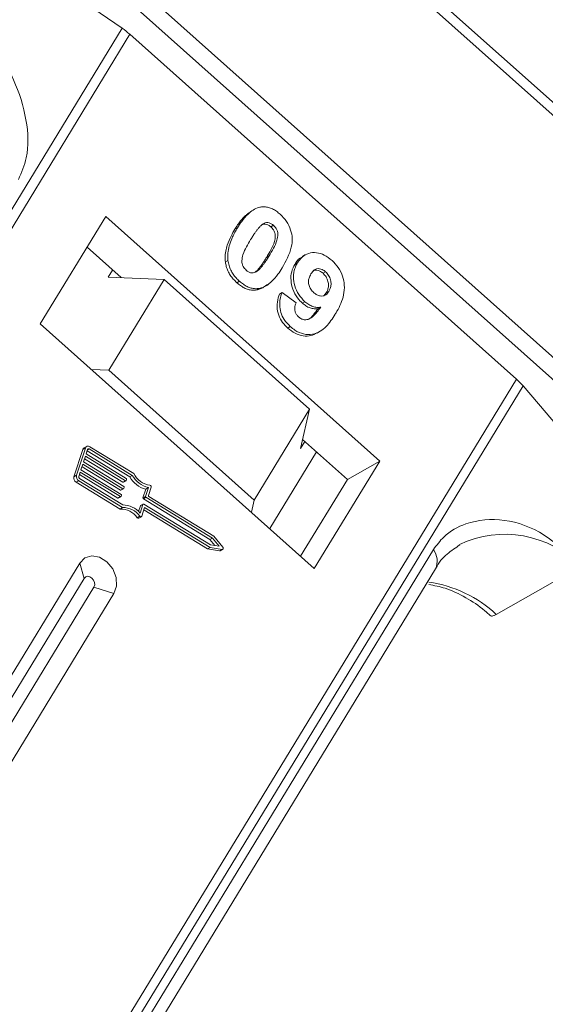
# Model space of a CAD drawing. Header units: millimetres. Extents: x 2098 to 3561, y 550 to 1583.
# Tile 39 of 84: x 2963 to 2983, y 1391 to 1428. Entities that reach past the tile are written whole.
import ezdxf

# ---------------------------------------------------------------- set-up
doc = ezdxf.new("R2010")
doc.units = ezdxf.units.MM

msp = doc.modelspace()

# ---------------------------------------------------------------- linework, layer by layer
at = {"color": 7, "linetype": 'Continuous', "lineweight": 15}
for p, q in [((2973.122, 1433.073), (2997.93, 1410.925)), ((2998.118, 1411.234), (2973.895, 1432.86)), ((2963.105, 1432.193), (2985.353, 1412.33)), ((2985.78, 1412.774), (2964.054, 1432.171)), ((2962.139, 1430.805), (2967.158, 1427.348)), ((2967.158, 1427.348), (2945.278, 1391.39)), ((2945.554, 1391.144), (2967.446, 1427.122)), ((2967.446, 1427.122), (2981.802, 1414.305)), ((2966.549, 1420.345), (2964.121, 1416.355)), ((2976.723, 1411.261), (2966.549, 1420.345)), ((2971.916, 1420.511), (2971.82, 1420.456)), ((2971.443, 1419.931), (2971.347, 1419.876)), ((2972.781, 1420.022), (2972.685, 1419.967)), ((2967.118, 1418.079), (2965.856, 1419.206)), ((2972.617, 1418.883), (2972.521, 1418.828)), ((2973.949, 1418.919), (2973.853, 1418.864)), ((2971.089, 1418.716), (2970.993, 1418.661)), ((2973.668, 1418.626), (2973.572, 1418.571)), ((2966.647, 1418.099), (2966.805, 1418.358)), ((2966.647, 1418.099), (2968.715, 1418.011)), ((2974.62, 1418.24), (2974.716, 1418.295)), ((2968.715, 1418.011), (2966.66, 1414.635)), ((2974.12, 1413.185), (2968.715, 1418.011)), ((2971.517, 1417.944), (2971.421, 1417.889)), ((2972.533, 1417.808), (2972.629, 1417.863)), ((2972.249, 1417.676), (2972.153, 1417.621)), ((2973.097, 1417.523), (2973.001, 1417.468)), ((2973.097, 1417.523), (2973.618, 1417.137)), ((2974.739, 1417.512), (2974.647, 1417.406)), ((2974.835, 1417.567), (2974.739, 1417.512)), ((2973.949, 1417.182), (2973.853, 1417.127)), ((2974.534, 1416.977), (2974.438, 1416.922)), ((2964.121, 1416.355), (2974.296, 1407.271)), ((2973.405, 1416.258), (2973.309, 1416.204)), ((2974.397, 1416.018), (2974.493, 1416.072)), ((2966.66, 1414.635), (2966.017, 1414.662)), ((2972.066, 1409.809), (2966.66, 1414.635)), ((2981.802, 1414.305), (2959.91, 1378.327)), ((2960.168, 1378.097), (2982.047, 1414.055)), ((2982.047, 1414.055), (2984.575, 1411.084)), ((2972.066, 1409.809), (2974.12, 1413.185)), ((2974.12, 1413.185), (2973.787, 1411.725)), ((2973.945, 1411.984), (2973.787, 1411.725)), ((2975.523, 1410.575), (2973.863, 1412.057)), ((2965.701, 1411.689), (2965.371, 1410.677)), ((2965.797, 1411.744), (2965.467, 1410.732)), ((2965.701, 1411.689), (2965.797, 1411.744)), ((2965.843, 1411.803), (2965.747, 1411.748)), ((2965.879, 1411.693), (2965.824, 1411.525)), ((2965.824, 1411.525), (2967.313, 1410.612)), ((2965.862, 1411.641), (2967.441, 1410.673)), ((2965.934, 1411.71), (2965.874, 1411.676)), ((2967.537, 1410.728), (2965.934, 1411.71)), ((2967.59, 1410.796), (2965.962, 1411.794)), ((2974.377, 1411.599), (2972.642, 1408.748)), ((2965.701, 1411.145), (2965.632, 1410.934)), ((2967.189, 1410.233), (2965.701, 1411.145)), ((2965.797, 1411.44), (2965.728, 1411.229)), ((2965.728, 1411.229), (2967.217, 1410.317)), ((2965.766, 1411.345), (2967.19, 1410.473)), ((2967.286, 1410.528), (2965.797, 1411.44)), ((2974.296, 1407.271), (2976.723, 1411.261)), ((2976.723, 1411.261), (2975.523, 1410.575)), ((2965.605, 1410.85), (2965.55, 1410.681)), ((2967.093, 1409.938), (2965.605, 1410.85)), ((2965.632, 1410.934), (2967.121, 1410.022)), ((2965.67, 1411.05), (2967.093, 1410.178)), ((2965.467, 1410.732), (2965.371, 1410.677)), ((2965.453, 1410.475), (2965.549, 1410.53)), ((2965.453, 1410.475), (2967.082, 1409.477)), ((2965.549, 1410.53), (2967.178, 1409.532)), ((2965.574, 1410.755), (2966.997, 1409.883)), ((2965.577, 1410.614), (2967.18, 1409.632)), ((2967.19, 1410.473), (2967.286, 1410.528)), ((2967.209, 1410.472), (2967.305, 1410.527)), ((2967.327, 1410.579), (2967.313, 1410.536)), ((2967.441, 1410.673), (2967.537, 1410.728)), ((2973.788, 1407.724), (2975.523, 1410.575)), ((2967.093, 1410.178), (2967.189, 1410.233)), ((2967.113, 1410.177), (2967.209, 1410.232)), ((2967.231, 1410.284), (2967.217, 1410.241)), ((2968.039, 1410.217), (2967.933, 1409.891)), ((2968.029, 1409.946), (2968.135, 1410.272)), ((2968.039, 1410.217), (2968.135, 1410.272)), ((2968.139, 1409.98), (2968.238, 1410.285)), ((2966.997, 1409.883), (2967.093, 1409.938)), ((2967.017, 1409.882), (2967.113, 1409.936)), ((2967.134, 1409.988), (2967.121, 1409.946)), ((2967.933, 1409.891), (2968.029, 1409.946)), ((2967.947, 1409.857), (2968.043, 1409.912)), ((2967.947, 1409.857), (2970.421, 1408.341)), ((2970.517, 1408.396), (2968.043, 1409.912)), ((2970.561, 1408.47), (2968.152, 1409.946)), ((2971.962, 1409.355), (2972.066, 1409.809)), ((2967.082, 1409.477), (2967.178, 1409.532)), ((2967.837, 1409.596), (2967.768, 1409.386)), ((2967.827, 1409.325), (2967.933, 1409.651)), ((2967.837, 1409.596), (2967.933, 1409.651)), ((2967.941, 1409.661), (2967.845, 1409.606)), ((2967.888, 1409.211), (2967.994, 1409.537)), ((2967.96, 1409.659), (2970.435, 1408.143)), ((2967.964, 1409.442), (2970.328, 1407.994)), ((2967.994, 1409.537), (2970.424, 1408.049)), ((2967.817, 1409.209), (2967.721, 1409.154)), ((2967.777, 1409.137), (2967.873, 1409.191)), ((2970.421, 1408.341), (2970.517, 1408.396)), ((2970.421, 1408.341), (2970.604, 1408.117)), ((2970.766, 1408.092), (2970.517, 1408.396)), ((2970.899, 1408.056), (2970.561, 1408.47)), ((2978.716, 1407.968), (2963.404, 1382.803)), ((2970.328, 1407.994), (2970.424, 1408.049)), ((2970.328, 1407.994), (2970.778, 1407.924)), ((2970.424, 1408.049), (2970.874, 1407.979)), ((2970.435, 1408.143), (2970.766, 1408.092)), ((2970.874, 1407.979), (2970.778, 1407.924)), ((2970.8, 1407.928), (2970.896, 1407.983)), ((2965.585, 1407.471), (2959.982, 1398.264)), ((2963.483, 1382.09), (2978.796, 1407.256)), ((2965.585, 1407.471), (2965.751, 1406.9)), ((2981.053, 1405.559), (2984.174, 1407.344)), ((2965.751, 1406.9), (2960.149, 1397.693)), ((2960.511, 1397.37), (2966.114, 1406.576)), ((2966.856, 1406.335), (2966.114, 1406.576)), ((2961.254, 1397.128), (2966.856, 1406.335))]:
    msp.add_line(p, q, dxfattribs=at)
at = {"color": 7, "linetype": 'Continuous', "lineweight": 15, "flags": 128}
for points in [[(2967.888, 1409.211), (2967.883, 1409.201), (2967.876, 1409.194), (2967.868, 1409.189), (2967.857, 1409.187), (2967.847, 1409.188), (2967.836, 1409.193), (2967.826, 1409.2), (2967.817, 1409.209)], [(2970.778, 1407.924), (2970.79, 1407.924), (2970.8, 1407.928)], [(2970.899, 1408.056), (2970.908, 1408.044), (2970.913, 1408.03), (2970.914, 1408.016), (2970.912, 1408.002), (2970.906, 1407.991), (2970.897, 1407.983), (2970.886, 1407.979), (2970.874, 1407.979)], [(2966.856, 1406.335), (2966.951, 1406.613), (2966.934, 1406.936), (2966.809, 1407.253), (2966.594, 1407.517), (2966.322, 1407.687), (2966.035, 1407.738), (2965.776, 1407.662), (2965.585, 1407.471)], [(2966.114, 1406.576), (2966.141, 1406.656), (2966.136, 1406.748), (2966.1, 1406.838), (2966.039, 1406.913), (2965.961, 1406.962), (2965.88, 1406.976), (2965.806, 1406.955), (2965.751, 1406.9)]]:
    msp.add_lwpolyline(points, dxfattribs=at)
at = {"color": 7, "linetype": 'Continuous', "lineweight": 15}
for centre, radius, start, end in [((2965.504, 1424.943), 2.919, 48.3, 55.4851), ((2980.099, 1412.39), 2.562, 40.5117, 48.3488), ((2965.799, 1411.659), 0.102, 120.4269, 163.4444), ((2965.897, 1411.711), 0.106, 52.623, 161.8205), ((2965.913, 1411.682), 0.0352, 52.623, 161.8205), ((2968.325, 1411.174), 0.826, 207.2041, 260.741), ((2965.549, 1410.631), 0.183, 165.6218, 238.5679), ((2965.645, 1410.686), 0.183, 165.6218, 238.5679), ((2965.609, 1410.666), 0.0611, 165.6218, 238.5679), ((2967.2, 1410.489), 0.0191, 235.0302, 297.1104), ((2967.296, 1410.542), 0.0176, 232.623, 341.8205), ((2967.297, 1410.586), 0.0306, 345.6218, 58.5679), ((2968.272, 1411.143), 0.955, 209.4777, 255.8732), ((2968.368, 1411.198), 0.955, 209.4777, 255.8732), ((2967.104, 1410.194), 0.0191, 235.0302, 297.1104), ((2967.2, 1410.247), 0.0176, 232.623, 341.8205), ((2967.201, 1410.291), 0.0306, 345.6218, 58.5679), ((2968.181, 1410.301), 0.0595, 344.8052, 79.2918), ((2967.008, 1409.899), 0.0191, 235.0302, 297.1104), ((2967.104, 1409.952), 0.0176, 232.623, 341.8205), ((2967.105, 1409.996), 0.0306, 345.6218, 58.5679), ((2967.963, 1409.883), 0.0306, 165.6218, 238.5679), ((2968.059, 1409.938), 0.0306, 165.6218, 238.5679), ((2968.168, 1409.972), 0.0306, 165.6218, 238.5679), ((2967.108, 1408.735), 0.743, 34.3999, 92.0092), ((2967.204, 1408.789), 0.743, 34.3999, 92.0092), ((2967.182, 1408.801), 0.831, 39.0966, 90.145), ((2967.853, 1409.591), 0.0171, 120.4269, 163.4444), ((2967.95, 1409.645), 0.0176, 52.623, 161.8205), ((2967.759, 1409.177), 0.0444, 211.2221, 293.6206), ((2981.375, 1404.664), 3.875, 43.7505, 115.7639), ((2978.166, 1407.546), 0.694, 335.2609, 37.5221), ((2977.923, 1402.231), 4.569, 46.7565, 82.2104)]:
    msp.add_arc(centre, radius, start, end, dxfattribs=at)
for points, knots in [([(2963.309, 1421.724), (2963.422, 1421.986), (2963.713, 1422.656), (2963.648, 1423.967), (2963.164, 1425.532), (2962.173, 1427.117), (2961.153, 1427.94), (2960.645, 1428.349)], [0, 0, 0, 0, 0.125713, 0.321276, 0.524466, 0.763484, 1, 1, 1, 1]), ([(2971.443, 1419.931), (2971.494, 1420.012), (2971.61, 1420.195), (2971.854, 1420.479), (2972.101, 1420.658), (2972.279, 1420.695), (2972.299, 1420.699)], [0, 0, 0, 0, 0.2367308, 0.5375555, 0.9496679, 1, 1, 1, 1]), ([(2972.299, 1420.699), (2972.345, 1420.705), (2972.441, 1420.716), (2972.591, 1420.691), (2972.742, 1420.635), (2972.864, 1420.563), (2972.96, 1420.492), (2973.007, 1420.451), (2973.03, 1420.431)], [0, 0, 0, 0, 0.193776, 0.3936, 0.587864, 0.788908, 0.894169, 1, 1, 1, 1]), ([(2971.824, 1420.45), (2971.795, 1420.429), (2971.696, 1420.355), (2971.575, 1420.209), (2971.447, 1420.036), (2971.38, 1419.93), (2971.347, 1419.876)], [0, 0, 0, 0, 0.146046, 0.507383, 0.753348, 1, 1, 1, 1]), ([(2973.03, 1420.431), (2973.112, 1420.348), (2973.278, 1420.181), (2973.428, 1419.859), (2973.491, 1419.525), (2973.426, 1419.014), (2973.24, 1418.684), (2973.103, 1418.441)], [0, 0, 0, 0, 0.147566, 0.296688, 0.431278, 0.580404, 1, 1, 1, 1]), ([(2971.089, 1418.716), (2971.084, 1418.772), (2971.074, 1418.884), (2971.094, 1419.091), (2971.151, 1419.331), (2971.246, 1419.566), (2971.345, 1419.765), (2971.41, 1419.876), (2971.443, 1419.931)], [0, 0, 0, 0, 0.1184406, 0.2393457, 0.4595932, 0.6849248, 0.8422399, 1, 1, 1, 1]), ([(2971.932, 1419.494), (2971.957, 1419.535), (2972.007, 1419.616), (2972.079, 1419.724), (2972.145, 1419.817), (2972.207, 1419.896), (2972.272, 1419.973), (2972.322, 1420.016), (2972.347, 1420.038)], [0, 0, 0, 0, 0.205942, 0.411959, 0.558149, 0.704502, 0.851801, 1, 1, 1, 1]), ([(2972.347, 1420.038), (2972.387, 1420.067), (2972.453, 1420.114), (2972.569, 1420.13), (2972.673, 1420.1), (2972.742, 1420.054), (2972.777, 1420.025), (2972.781, 1420.022)], [0, 0, 0, 0, 0.334804, 0.542561, 0.750382, 0.970721, 1, 1, 1, 1]), ([(2972.364, 1420.048), (2972.369, 1420.051), (2972.401, 1420.07), (2972.474, 1420.073), (2972.576, 1420.046), (2972.646, 1420), (2972.681, 1419.97), (2972.685, 1419.967)], [0, 0, 0, 0, 0.056934, 0.351477, 0.64611, 0.958491, 1, 1, 1, 1]), ([(2972.685, 1419.967), (2972.719, 1419.931), (2972.781, 1419.867), (2972.836, 1419.745), (2972.852, 1419.591), (2972.811, 1419.368), (2972.686, 1419.108), (2972.576, 1418.922), (2972.521, 1418.828)], [0, 0, 0, 0, 0.104614, 0.188814, 0.273512, 0.444127, 0.719481, 1, 1, 1, 1]), ([(2972.781, 1420.022), (2972.815, 1419.986), (2972.877, 1419.922), (2972.932, 1419.8), (2972.948, 1419.646), (2972.907, 1419.423), (2972.782, 1419.163), (2972.672, 1418.977), (2972.617, 1418.883)], [0, 0, 0, 0, 0.1046136, 0.1888141, 0.2735119, 0.444127, 0.7194809, 1, 1, 1, 1]), ([(2971.347, 1419.876), (2971.298, 1419.793), (2971.19, 1419.607), (2971.047, 1419.267), (2970.97, 1418.936), (2970.988, 1418.715), (2970.993, 1418.661)], [0, 0, 0, 0, 0.236804, 0.527926, 0.885584, 1, 1, 1, 1]), ([(2971.766, 1418.354), (2971.726, 1418.397), (2971.66, 1418.468), (2971.612, 1418.595), (2971.602, 1418.748), (2971.646, 1418.969), (2971.773, 1419.225), (2971.879, 1419.404), (2971.932, 1419.494)], [0, 0, 0, 0, 0.12537, 0.20229, 0.279179, 0.464758, 0.730582, 1, 1, 1, 1]), ([(2972.521, 1418.828), (2972.495, 1418.787), (2972.445, 1418.706), (2972.374, 1418.598), (2972.307, 1418.505), (2972.245, 1418.425), (2972.18, 1418.348), (2972.13, 1418.305), (2972.105, 1418.283)], [0, 0, 0, 0, 0.20527, 0.410616, 0.55715, 0.703844, 0.851471, 1, 1, 1, 1]), ([(2972.617, 1418.883), (2972.591, 1418.842), (2972.541, 1418.761), (2972.47, 1418.653), (2972.403, 1418.56), (2972.341, 1418.48), (2972.276, 1418.403), (2972.226, 1418.359), (2972.201, 1418.338)], [0, 0, 0, 0, 0.20527, 0.410616, 0.55715, 0.703844, 0.851471, 1, 1, 1, 1]), ([(2973.859, 1418.852), (2973.829, 1418.838), (2973.706, 1418.782), (2973.63, 1418.662), (2973.572, 1418.571)], [0, 0, 0, 0, 0.249462, 1, 1, 1, 1]), ([(2973.668, 1418.626), (2973.723, 1418.704), (2973.834, 1418.861), (2974.082, 1418.999), (2974.37, 1419.022), (2974.679, 1418.931), (2974.861, 1418.787), (2974.955, 1418.712)], [0, 0, 0, 0, 0.197927, 0.397728, 0.597413, 0.790584, 1, 1, 1, 1]), ([(2970.993, 1418.661), (2971.002, 1418.605), (2971.022, 1418.492), (2971.084, 1418.325), (2971.172, 1418.166), (2971.266, 1418.045), (2971.351, 1417.955), (2971.398, 1417.911), (2971.421, 1417.889)], [0, 0, 0, 0, 0.192802, 0.391164, 0.584557, 0.784851, 0.892113, 1, 1, 1, 1]), ([(2971.517, 1417.944), (2971.475, 1417.984), (2971.391, 1418.063), (2971.282, 1418.202), (2971.19, 1418.358), (2971.135, 1418.501), (2971.103, 1418.622), (2971.093, 1418.685), (2971.089, 1418.716)], [0, 0, 0, 0, 0.192635, 0.388697, 0.582015, 0.783044, 0.890959, 1, 1, 1, 1]), ([(2973.572, 1418.571), (2973.527, 1418.483), (2973.437, 1418.307), (2973.414, 1417.979), (2973.489, 1417.637), (2973.642, 1417.337), (2973.79, 1417.189), (2973.853, 1417.127)], [0, 0, 0, 0, 0.209306, 0.420617, 0.622548, 0.840766, 1, 1, 1, 1]), ([(2973.949, 1417.182), (2973.867, 1417.266), (2973.704, 1417.436), (2973.561, 1417.768), (2973.506, 1418.107), (2973.55, 1418.404), (2973.632, 1418.559), (2973.668, 1418.626)], [0, 0, 0, 0, 0.210189, 0.421773, 0.623603, 0.837034, 1, 1, 1, 1]), ([(2974.955, 1418.712), (2975.037, 1418.629), (2975.202, 1418.462), (2975.356, 1418.133), (2975.427, 1417.78), (2975.38, 1417.316), (2975.224, 1416.972), (2975.094, 1416.752), (2975.072, 1416.716)], [0, 0, 0, 0, 0.148288, 0.297745, 0.443713, 0.607791, 0.934708, 1, 1, 1, 1]), ([(2972.201, 1418.338), (2972.16, 1418.308), (2972.094, 1418.261), (2971.979, 1418.246), (2971.877, 1418.274), (2971.807, 1418.319), (2971.771, 1418.349), (2971.766, 1418.354)], [0, 0, 0, 0, 0.3336776, 0.5404125, 0.7472639, 0.9612091, 1, 1, 1, 1]), ([(2973.103, 1418.441), (2973.051, 1418.361), (2972.935, 1418.178), (2972.696, 1417.899), (2972.451, 1417.72), (2972.274, 1417.682), (2972.249, 1417.676)], [0, 0, 0, 0, 0.237281, 0.538591, 0.932677, 1, 1, 1, 1]), ([(2974.281, 1417.517), (2974.24, 1417.559), (2974.164, 1417.637), (2974.095, 1417.788), (2974.073, 1417.931), (2974.099, 1418.079), (2974.145, 1418.163), (2974.172, 1418.213)], [0, 0, 0, 0, 0.213937, 0.398075, 0.583091, 0.751666, 1, 1, 1, 1]), ([(2974.172, 1418.213), (2974.207, 1418.264), (2974.263, 1418.345), (2974.377, 1418.413), (2974.486, 1418.417), (2974.605, 1418.381), (2974.676, 1418.326), (2974.716, 1418.295)], [0, 0, 0, 0, 0.29132, 0.465539, 0.641632, 0.798664, 1, 1, 1, 1]), ([(2974.248, 1418.33), (2974.26, 1418.337), (2974.302, 1418.363), (2974.391, 1418.361), (2974.509, 1418.326), (2974.58, 1418.271), (2974.62, 1418.24)], [0, 0, 0, 0, 0.1108045, 0.4037735, 0.6650323, 1, 1, 1, 1]), ([(2974.62, 1418.24), (2974.66, 1418.197), (2974.742, 1418.11), (2974.809, 1417.94), (2974.832, 1417.77), (2974.8, 1417.625), (2974.759, 1417.548), (2974.739, 1417.512)], [0, 0, 0, 0, 0.207955, 0.420406, 0.62732, 0.827707, 1, 1, 1, 1]), ([(2974.716, 1418.295), (2974.756, 1418.252), (2974.838, 1418.165), (2974.905, 1417.995), (2974.928, 1417.825), (2974.896, 1417.68), (2974.855, 1417.603), (2974.835, 1417.567)], [0, 0, 0, 0, 0.207955, 0.420406, 0.62732, 0.827707, 1, 1, 1, 1]), ([(2971.421, 1417.889), (2971.464, 1417.853), (2971.552, 1417.779), (2971.694, 1417.693), (2971.844, 1417.633), (2971.972, 1417.61), (2972.076, 1417.61), (2972.127, 1417.617), (2972.153, 1417.621)], [0, 0, 0, 0, 0.193594, 0.390501, 0.584817, 0.78683, 0.892868, 1, 1, 1, 1]), ([(2972.249, 1417.676), (2972.202, 1417.67), (2972.106, 1417.659), (2971.956, 1417.684), (2971.805, 1417.74), (2971.683, 1417.813), (2971.587, 1417.884), (2971.54, 1417.924), (2971.517, 1417.944)], [0, 0, 0, 0, 0.193769, 0.393564, 0.587886, 0.789131, 0.894283, 1, 1, 1, 1]), ([(2972.153, 1417.621), (2972.198, 1417.632), (2972.289, 1417.655), (2972.417, 1417.718), (2972.492, 1417.78), (2972.53, 1417.812)], [0, 0, 0, 0, 0.321894, 0.65008, 1, 1, 1, 1]), ([(2973.001, 1417.468), (2972.969, 1417.371), (2972.906, 1417.177), (2972.912, 1416.846), (2973.024, 1416.538), (2973.174, 1416.331), (2973.275, 1416.236), (2973.309, 1416.204)], [0, 0, 0, 0, 0.2411085, 0.4850425, 0.7081712, 0.9011518, 1, 1, 1, 1]), ([(2973.405, 1416.258), (2973.323, 1416.342), (2973.174, 1416.494), (2973.043, 1416.784), (2972.993, 1417.094), (2973.032, 1417.341), (2973.083, 1417.484), (2973.097, 1417.523)], [0, 0, 0, 0, 0.242788, 0.438865, 0.634801, 0.900936, 1, 1, 1, 1]), ([(2974.835, 1417.567), (2974.803, 1417.521), (2974.748, 1417.443), (2974.63, 1417.389), (2974.513, 1417.39), (2974.39, 1417.43), (2974.317, 1417.488), (2974.281, 1417.517)], [0, 0, 0, 0, 0.267394, 0.447214, 0.627122, 0.813065, 1, 1, 1, 1]), ([(2973.618, 1417.137), (2973.597, 1417.081), (2973.564, 1416.994), (2973.567, 1416.854), (2973.605, 1416.747), (2973.66, 1416.666), (2973.702, 1416.627), (2973.717, 1416.612)], [0, 0, 0, 0, 0.344714, 0.529059, 0.714209, 0.892196, 1, 1, 1, 1]), ([(2973.853, 1417.127), (2973.897, 1417.091), (2973.986, 1417.017), (2974.111, 1416.96), (2974.212, 1416.93), (2974.287, 1416.918), (2974.363, 1416.914), (2974.413, 1416.92), (2974.438, 1416.922)], [0, 0, 0, 0, 0.243647, 0.497035, 0.618937, 0.742432, 0.870523, 1, 1, 1, 1]), ([(2974.534, 1416.977), (2974.486, 1416.973), (2974.39, 1416.966), (2974.263, 1416.995), (2974.163, 1417.035), (2974.09, 1417.074), (2974.018, 1417.124), (2973.972, 1417.162), (2973.949, 1417.182)], [0, 0, 0, 0, 0.243491, 0.496266, 0.61821, 0.741704, 0.870158, 1, 1, 1, 1]), ([(2975.072, 1416.716), (2975.021, 1416.636), (2974.865, 1416.394), (2974.6, 1416.104), (2974.233, 1415.95), (2973.9, 1415.961), (2973.613, 1416.087), (2973.461, 1416.213), (2973.405, 1416.258)], [0, 0, 0, 0, 0.142337, 0.429127, 0.589943, 0.751205, 0.909895, 1, 1, 1, 1]), ([(2973.717, 1416.612), (2973.753, 1416.584), (2973.826, 1416.53), (2973.96, 1416.504), (2974.113, 1416.529), (2974.318, 1416.688), (2974.446, 1416.859), (2974.534, 1416.977)], [0, 0, 0, 0, 0.112015, 0.224355, 0.367768, 0.565827, 1, 1, 1, 1]), ([(2974.438, 1416.922), (2974.38, 1416.849), (2974.269, 1416.706), (2974.152, 1416.558), (2974.073, 1416.523), (2974.073, 1416.523)], [0, 0, 0, 0, 0.515283, 0.999447, 1, 1, 1, 1]), ([(2973.309, 1416.204), (2973.399, 1416.133), (2973.579, 1415.991), (2973.882, 1415.899), (2974.168, 1415.902), (2974.321, 1415.987), (2974.393, 1416.026)], [0, 0, 0, 0, 0.256881, 0.515787, 0.771949, 1, 1, 1, 1]), ([(2984.174, 1407.344), (2983.741, 1407.773), (2982.873, 1408.631), (2981.351, 1409.168), (2980.062, 1409.051), (2979.171, 1408.578), (2978.839, 1408.133), (2978.716, 1407.968)], [0, 0, 0, 0, 0.249096, 0.498243, 0.745205, 0.90541, 1, 1, 1, 1]), ([(2978.799, 1407.254), (2978.803, 1407.262), (2978.912, 1407.492), (2979.206, 1407.816), (2979.542, 1408.038), (2979.704, 1408.144)], [0, 0, 0, 0, 0.018639, 0.528251, 1, 1, 1, 1]), ([(2978.549, 1406.671), (2978.751, 1406.633), (2979.205, 1406.548), (2979.914, 1406.206), (2980.48, 1405.841), (2980.767, 1405.573), (2980.836, 1405.509)], [0, 0, 0, 0, 0.261697, 0.587138, 0.90066, 1, 1, 1, 1]), ([(2980.848, 1405.521), (2980.85, 1405.516), (2980.863, 1405.487), (2980.937, 1405.501), (2981.02, 1405.543), (2981.053, 1405.559)], [0, 0, 0, 0, 0.111111, 0.647298, 1, 1, 1, 1])]:
    msp.add_open_spline(points, degree=3, knots=knots, dxfattribs=at)

doc.saveas('drawing.dxf')
